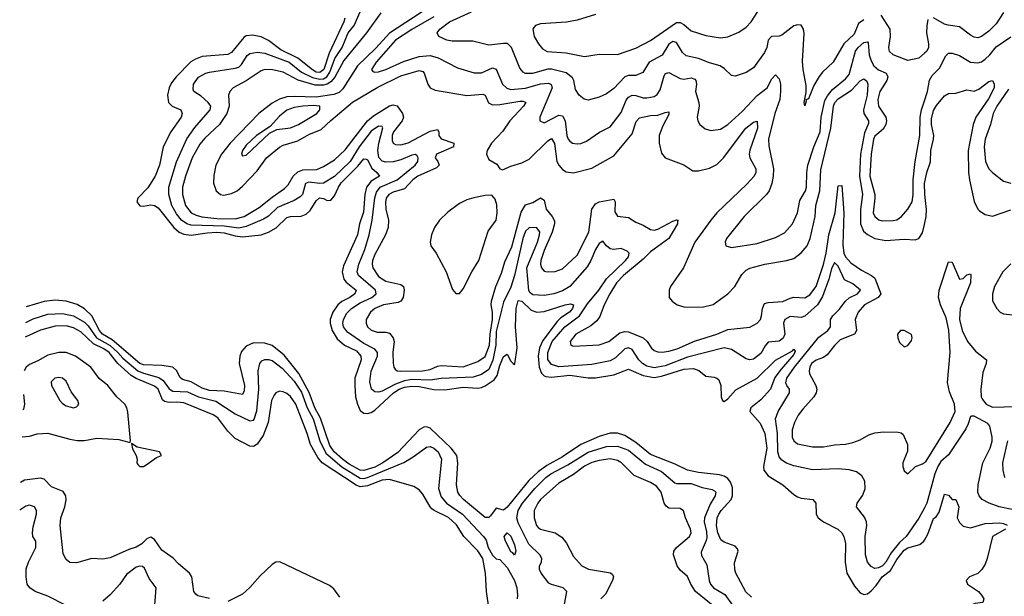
# Model space of a CAD drawing. Header units: inches. Extents: x 1694797 to 1849917, y 907313 to 1017959.
# Tile 5 of 256: x 1695077 to 1700435, y 922384 to 925521. Entities that reach past the tile are written whole.
import ezdxf

# ---------------------------------------------------------------- set-up
doc = ezdxf.new("R2010")
doc.units = ezdxf.units.IN
doc.header["$MEASUREMENT"] = 0
doc.layers.add('B6992', color=7, linetype='Continuous')
doc.layers.add('B7902', color=7, linetype='Continuous')

msp = doc.modelspace()

# ---------------------------------------------------------------- linework, layer by layer
at = {"layer": 'B6992', "color": 5}
for points, elevation in [([(1697308.5, 925590), (1697090, 925447), (1697015, 925365), (1696915.9, 925270), (1696835.3, 925144.7), (1696814.8, 925125.2), (1696786.4, 925113.6), (1696690, 925098.9), (1696570, 925103.5), (1696530, 925100.7), (1696490, 925089.2), (1696450, 925066.9), (1696377.3, 925010), (1696221.7, 924850), (1696174.6, 924790), (1696144.3, 924730), (1696133.8, 924673.8), (1696131.4, 924631.4), (1696146.2, 924590), (1696170, 924570.2), (1696186.6, 924566.6), (1696230, 924574.4), (1696259.4, 924590), (1696290, 924614.8), (1696370, 924699.1), (1696420.7, 924770), (1696490, 924827.2), (1696510, 924837.7), (1696590, 924861.6), (1696650, 924895.5), (1696717.1, 924922.9), (1696770, 924973.1), (1696888.2, 925071.8), (1697025.7, 925154.3), (1697150, 925215.6), (1697250, 925244.6), (1697270, 925238.4), (1697277.8, 925230), (1697297.5, 925170), (1697310, 925150.3), (1697337.2, 925137.2), (1697509.1, 925109.1), (1697596.5, 925116.5), (1697609.6, 925109.6), (1697627.9, 925067.9), (1697650, 925058.4), (1697690, 925060.2), (1697798.3, 925078.3), (1697817.4, 925077.4), (1697830.6, 925070.6), (1697818.8, 925050), (1697744.2, 924970), (1697705.7, 924914.3), (1697644.9, 924850), (1697619.8, 924810), (1697616.3, 924790), (1697630, 924759.6), (1697674, 924734), (1697690.3, 924710.3), (1697704.6, 924704.6), (1697750, 924724.8), (1697810, 924741.8), (1697850, 924762.8), (1697950, 924862.4), (1697970, 924874), (1697987.1, 924847.1), (1698000.5, 924750), (1698010, 924729.3), (1698030, 924705), (1698050, 924693.9), (1698090, 924687.8), (1698190, 924712.5), (1698310, 924780.7), (1698410, 924899.7), (1698432.2, 924967.8), (1698450, 924986.5), (1698510, 924999.6), (1698550, 925001.3), (1698590, 925016.8), (1698610, 925019.1), (1698610, 925004.2), (1698576.1, 924943.9), (1698556.1, 924890), (1698555.7, 924850), (1698570, 924794.4), (1698590, 924769.1), (1698690, 924731.4), (1698739.2, 924699.2), (1698770, 924697.7), (1698830, 924713.6), (1698870, 924733.5), (1698906.2, 924770), (1699028.5, 924930), (1699070, 924964), (1699090, 924968), (1699091.6, 924930), (1699049.2, 924810.8), (1699047, 924790), (1699050, 924769.3), (1699082.4, 924710), (1699082.5, 924690), (1699073.3, 924670), (1699033.9, 924626.1), (1698870.9, 924470), (1698837.4, 924430), (1698751.3, 924310), (1698688.3, 924171.7), (1698618.3, 924070), (1698610.2, 924050), (1698611.4, 924010), (1698626.5, 923990), (1698655.3, 923970), (1698690, 923958.7), (1698790, 923957), (1698850, 923972.2), (1698930, 924028.9), (1698967.4, 924070), (1699006.1, 924133.9), (1699030, 924158.8), (1699050, 924168.9), (1699131, 924191), (1699250, 924211), (1699290, 924222.3), (1699330, 924251.8), (1699361.3, 924290), (1699378.5, 924330), (1699406, 924450), (1699409.9, 924510), (1699430.2, 924590), (1699436.7, 924703.3), (1699491.2, 924930), (1699504.4, 925050), (1699513.1, 925070), (1699529.9, 925090), (1699602.3, 925137.7), (1699650, 925187.9), (1699670, 925198.9), (1699685.8, 925185.8), (1699692.4, 925170), (1699689, 925110), (1699667.8, 925030), (1699670.1, 925010), (1699695.3, 924970), (1699695.5, 924955.5), (1699674.2, 924905.8), (1699651.9, 924790), (1699647.2, 924670), (1699662.1, 924570), (1699652, 924488), (1699651.7, 924410), (1699669.2, 924370), (1699690, 924352.2), (1699730, 924330.1), (1699790, 924319.8), (1699890, 924327.3), (1699950, 924322.8), (1699970, 924330.3), (1699990, 924360.4), (1700000, 924407.4)], 820), ([(1698210.7, 925549.3), (1698110, 925518.7), (1698052, 925508), (1697910, 925498), (1697884, 925490), (1697869, 925471), (1697876.9, 925430), (1697899.7, 925390), (1697921.9, 925361.9), (1697947.6, 925347.6), (1698050, 925339.8), (1698150, 925320.9), (1698230, 925332.9), (1698330, 925331.3), (1698430, 925365.3), (1698510, 925408.1), (1698650, 925506), (1698670, 925505.5), (1698690, 925495.4), (1698730, 925460.6), (1698810, 925434.5), (1698890, 925421.6), (1698930, 925428.2), (1698990, 925453.8), (1699030, 925480.8), (1699057.4, 925510), (1699110, 925590.2)], 880), ([(1700000, 922865.2), (1699970, 922808.7), (1699899.9, 922710), (1699863.8, 922676.2), (1699819.2, 922620.8), (1699790, 922570.2), (1699772.6, 922550), (1699750, 922538.4), (1699730, 922535.3), (1699710, 922545.7), (1699690, 922570.5), (1699679.8, 922610), (1699678.1, 922710), (1699687.4, 922770), (1699685, 922790), (1699674.2, 922814.2), (1699630.3, 922870), (1699633.4, 922890), (1699665.4, 922934.6), (1699676.8, 922970), (1699675.2, 923010), (1699658.7, 923038.7), (1699630, 923060.9), (1699591.2, 923071.2), (1699530, 923076.8), (1699390, 923072.8), (1699290, 923093.9), (1699248.7, 923108.7), (1699223.7, 923123.7), (1699210, 923142.8), (1699203, 923170), (1699200.1, 923270), (1699189.6, 923350), (1699203.5, 923390), (1699266.3, 923490), (1699266.3, 923510), (1699250.6, 923530.6), (1699246, 923546), (1699251.8, 923570), (1699292.9, 923630), (1699425.5, 923794.5), (1699473.6, 923830), (1699489.5, 923850), (1699489.1, 923890), (1699502.4, 923910), (1699536.4, 923943.6), (1699570.1, 923990), (1699590, 924006.8), (1699635.1, 924030), (1699651.5, 924050), (1699610, 924084.5), (1699564.9, 924104.9), (1699530, 924179.4), (1699510, 924199.3), (1699493.8, 924166.2), (1699480.4, 924110), (1699445.1, 924014.9), (1699417.4, 923970), (1699350, 923908), (1699330, 923899.8), (1699270, 923906.2), (1699239.8, 923890), (1699233.7, 923870), (1699239.9, 923810), (1699231.3, 923788.7), (1699210, 923772.1), (1699150, 923765.7), (1699133.2, 923746.8), (1699110, 923704.8), (1699070, 923674.3), (1699050, 923670.2), (1699030, 923676.3), (1698950, 923726.1), (1698910, 923735.4), (1698710, 923685), (1698590, 923638.1), (1698530, 923627.6), (1698490, 923636.7), (1698466.6, 923650), (1698445.8, 923670), (1698410, 923727.3), (1698390, 923735.2), (1698370, 923730.5), (1698319, 923681), (1698290, 923665.5), (1698190, 923645.3), (1698010, 923632.6), (1697970, 923644.2), (1697951.5, 923671.5), (1697950.1, 923710), (1697974.7, 923770), (1698042.5, 923850), (1698123.5, 923910), (1698165.7, 923974.3), (1698228.3, 924050), (1698269.8, 924110.2), (1698373.2, 924210), (1698389.3, 924230), (1698394, 924250), (1698382.4, 924262.4), (1698350, 924275.6), (1698310, 924270.2), (1698290, 924273.6), (1698270.3, 924290), (1698250, 924316.4), (1698230, 924303.1), (1698210, 924271.4), (1698184.3, 924210), (1698163.9, 924176.1), (1698070, 924069.2), (1698030, 924045), (1697984.2, 924030), (1697930, 924019.9), (1697870, 924024), (1697855.3, 924035.3), (1697848, 924048), (1697836.5, 924170), (1697893.7, 924310), (1697905.9, 924350), (1697906.3, 924366.3), (1697889.5, 924389.5), (1697850, 924387.9), (1697830, 924369.5), (1697814.9, 924330), (1697770, 924129.3), (1697750, 924066.4), (1697710, 923983.7), (1697670, 923824), (1697667.1, 923750), (1697651.3, 923668.7), (1697630, 923617.5), (1697590, 923590.8), (1697543.6, 923576.4), (1697370, 923568.4), (1697310, 923559.3), (1697210, 923562.6), (1697170, 923557), (1697121.1, 923538.8), (1697050, 923499.1), (1697030, 923494.8), (1697010, 923496.8), (1696992, 923510), (1696981.7, 923550), (1696989.5, 923609.5), (1697024.1, 923690), (1697024.2, 923710), (1697009, 923729), (1696950, 923758.4), (1696860.9, 923820.9), (1696839.7, 923850), (1696835.3, 923870), (1696838.5, 923890), (1696856.5, 923923.5), (1696882.5, 923950), (1696930, 923980.3), (1696992.8, 924010), (1697015.8, 924030), (1697013.4, 924050), (1696921, 924130), (1696912.8, 924150), (1696921.7, 924190), (1696954.3, 924270), (1696978.7, 924350), (1696995.4, 924430), (1697009.1, 924550.9), (1697017.6, 924582.4), (1697037.8, 924610), (1697130, 924650.5), (1697228, 924730), (1697242.8, 924750), (1697244.4, 924770), (1697239.5, 924779.5), (1697230, 924787.4), (1697210, 924783), (1697150, 924758.4), (1697110, 924747.5), (1697070, 924746.2), (1697050, 924751.2), (1697030.4, 924770.4), (1697025, 924810), (1697030.3, 924850), (1697052.9, 924932.9), (1697050, 924939.5), (1697030, 924941.9), (1696990, 924914.3), (1696924.6, 924830), (1696874.9, 924750), (1696790, 924667.8), (1696730, 924631.9), (1696710, 924629.7), (1696650, 924637.8), (1696632.9, 924630), (1696616.5, 924570), (1696603.4, 924556.6), (1696570, 924536.6), (1696480.6, 924499.4), (1696430, 924451.5), (1696404.1, 924435.9), (1696310, 924396.1), (1696270, 924386), (1696190, 924397.1), (1696010, 924403.4), (1695986.4, 924410), (1695957.1, 924430), (1695930, 924464.2), (1695904.4, 924510), (1695888.8, 924570), (1695888.8, 924610), (1695930, 924747.6), (1695986.8, 924873.3), (1696030, 924935.2), (1696114.1, 925030), (1696116.4, 925050), (1696102, 925070), (1696064.3, 925104.3), (1696025.3, 925130), (1696020.8, 925140.8), (1696023, 925170), (1696050, 925207.6), (1696089.2, 925230), (1696110, 925236.1), (1696250, 925256.3), (1696270, 925263.4), (1696283.3, 925276.7), (1696314, 925326), (1696330, 925336.1), (1696370, 925344.1), (1696410, 925338.9), (1696542.5, 925290), (1696610, 925235.9), (1696670, 925206), (1696710, 925196.7), (1696730, 925199.8), (1696748.4, 925210), (1696764.8, 925235.2), (1696791, 925309), (1696831, 925370), (1696865.1, 925450), (1696897.8, 925490), (1696930, 925562.8)], 760), ([(1697041.3, 925558.7), (1696963.2, 925450), (1696840.8, 925299.2), (1696791.4, 925208.6), (1696770, 925181.9), (1696750, 925170.2), (1696730, 925165.4), (1696685.4, 925165.4), (1696592.2, 925192.2), (1696510, 925234.6), (1696452.8, 925247.2), (1696410.7, 925249.3), (1696390, 925243.2), (1696310, 925187.5), (1696239, 925150), (1696220.7, 925130), (1696213.7, 925110), (1696216, 925050), (1696204.9, 925010), (1696164, 924950), (1696083.7, 924876.3), (1696056.7, 924843.3), (1696016.3, 924770), (1695978.8, 924670), (1695963.5, 924610), (1695962.7, 924570), (1695979.9, 924510), (1696010.6, 924470.6), (1696036.8, 924456.8), (1696067.7, 924447.7), (1696150, 924438.4), (1696250, 924437), (1696298, 924450), (1696380.4, 924499.6), (1696450, 924556), (1696517.6, 924602.4), (1696537.1, 924622.9), (1696565.4, 924670), (1696590, 924693.1), (1696616.8, 924703.2), (1696694, 924706), (1696730, 924721.9), (1696790, 924758.2), (1696847.4, 924812.6), (1696969, 924971), (1697002.7, 924997.3), (1697090, 925051.4), (1697110, 925056.9), (1697130, 925051.9), (1697159.6, 925010), (1697164.7, 924990), (1697157.6, 924970), (1697111.5, 924910), (1697103.8, 924890), (1697103, 924863), (1697108.8, 924848.8), (1697121.7, 924841.7), (1697150, 924840.1), (1697190, 924850.6), (1697310, 924914.7), (1697350, 924922.8), (1697357, 924910), (1697356.8, 924890), (1697370, 924872.6), (1697438.5, 924850), (1697437.4, 924830), (1697345.1, 924790), (1697337, 924770), (1697352.2, 924750), (1697359.3, 924730), (1697344.4, 924715.6), (1697242.7, 924670), (1697216.8, 924650), (1697170, 924600.7), (1697110, 924583.3), (1697084.7, 924570), (1697070.6, 924550), (1697066.9, 924526.9), (1697069.7, 924489.7), (1697084.3, 924430), (1697081.5, 924390), (1697068.1, 924350), (1697010, 924244.3), (1696996.1, 924210), (1696994, 924190), (1696998.2, 924170), (1697030, 924123.1), (1697070, 924097.8), (1697150, 924080.1), (1697164.6, 924070), (1697169, 924050), (1697163.8, 924010), (1697150.8, 923990), (1697137.1, 923982.9), (1697057.4, 923970), (1697010.2, 923950), (1696985, 923930), (1696962, 923890), (1696961.7, 923870), (1696970, 923850.4), (1696990, 923831), (1697021.6, 923821.6), (1697070, 923821.5), (1697090, 923815.5), (1697109.1, 923790), (1697114.6, 923770), (1697107.8, 923710), (1697110, 923652), (1697112.8, 923630), (1697119.4, 923619.4), (1697130.1, 923610.1), (1697148.4, 923608.4), (1697269, 923611), (1697310, 923618.4), (1697350, 923636.7), (1697370, 923640.1), (1697490, 923631.9), (1697570, 923661.1), (1697610, 923688.6), (1697633.4, 923750), (1697636.4, 923810), (1697650.1, 923890.1), (1697649.7, 923929.7), (1697641.8, 923970), (1697643.9, 923990), (1697667.9, 924070), (1697697.9, 924142.1), (1697716.7, 924203.3), (1697754, 924286), (1697805.6, 924474.4), (1697830, 924513.8), (1697870, 924527), (1697910, 924551.9), (1697930, 924539.5), (1697940.9, 924490), (1697973.6, 924450), (1697986.6, 924426.6), (1697987.6, 924410), (1697974.5, 924365.5), (1697930, 924264.5), (1697912.5, 924210), (1697911, 924190), (1697916.5, 924170), (1697930, 924152.9), (1697948.6, 924148.6), (1697990, 924150.9), (1698030, 924165.4), (1698110, 924238.9), (1698174.4, 924365.6), (1698190.3, 924490), (1698210, 924519.3), (1698230, 924530.5), (1698310, 924544.2), (1698318, 924530), (1698314.7, 924474.7), (1698330, 924451.7), (1698390, 924443.9), (1698430, 924419), (1698470, 924403.1), (1698510, 924379.4), (1698530, 924376.1), (1698550, 924380.4), (1698630, 924425.3), (1698650, 924432.9), (1698660.5, 924430), (1698655.8, 924424.2), (1698656.2, 924410), (1698608.5, 924330), (1698510, 924257.6), (1698470, 924218.1), (1698362.5, 924130), (1698324.5, 924090), (1698287.7, 924030), (1698258, 923970), (1698233.6, 923906.4), (1698217.9, 923882.1), (1698184.7, 923855.3), (1698102.9, 923810), (1698072.6, 923770), (1698075.5, 923750), (1698090, 923744.2), (1698230, 923752.5), (1698283.5, 923770), (1698342, 923818), (1698370, 923824.6), (1698390, 923822.6), (1698470, 923790.1), (1698490.4, 923770.4), (1698514.3, 923734.3), (1698530, 923720.9), (1698550, 923713.3), (1698572.3, 923712.3), (1698610, 923717.2), (1698654, 923730), (1698748.7, 923771.3), (1698870, 923810.1), (1698930, 923835.6), (1699050, 923847.7), (1699089.9, 923870.1), (1699107.5, 923890), (1699114.2, 923910), (1699118.3, 923950), (1699130, 923976.3), (1699150, 923982.7), (1699230, 923988.1), (1699270, 924006.7), (1699290, 924011), (1699350, 924007.3), (1699376.6, 924023.4), (1699411.2, 924070), (1699450.3, 924189.7), (1699464.6, 924250), (1699479.5, 924350), (1699513.8, 924470), (1699530, 924616.4), (1699550, 924619.5), (1699562.2, 924470), (1699555.9, 924295.9), (1699561.6, 924250), (1699570.6, 924230), (1699598.6, 924198.6), (1699657.3, 924157.3), (1699711.2, 924130), (1699730, 924114.3), (1699763.5, 924030), (1699748.6, 924010), (1699673.7, 923970), (1699639, 923930), (1699623.9, 923890), (1699631, 923830), (1699620.2, 923810), (1699541.7, 923778.3), (1699510.9, 923749.2), (1699470, 923698), (1699450, 923683.8), (1699410, 923668), (1699386.2, 923650), (1699376.4, 923630), (1699372.5, 923610), (1699375.1, 923595), (1699408.6, 923530), (1699414, 923510), (1699410.1, 923490), (1699397.6, 923470), (1699337.5, 923402.5), (1699313.5, 923370), (1699293, 923330), (1699280.7, 923290), (1699280.5, 923250), (1699289.7, 923229.6), (1699310, 923214.2), (1699390, 923197.7), (1699450, 923196.3), (1699510, 923208.6), (1699570, 923211.7), (1699610, 923220.2), (1699650, 923236), (1699697.4, 923262.6), (1699730, 923273.1), (1699778.1, 923278.1), (1699857.7, 923277.7), (1699873.5, 923273.5), (1699884, 923264), (1699908.1, 923210), (1699907, 923173), (1699882.6, 923110), (1699882.6, 923090), (1699890, 923066.8), (1699910, 923050.8), (1699950.7, 923089.3), (1699990, 923104.2), (1700000, 923111.4)], 780), ([(1697330, 925536.4), (1697210, 925467.3), (1697121.5, 925410), (1697017.2, 925290), (1696991.6, 925250), (1696998.7, 925238.7), (1697010, 925234.7), (1697030, 925237.7), (1697070, 925250.7), (1697165.8, 925294.2), (1697250, 925319.7), (1697310, 925326.4), (1697354, 925314), (1697458.6, 925258.6), (1697550, 925232.4), (1697590, 925232.3), (1697650, 925258.4), (1697670, 925252.3), (1697704.3, 925170), (1697727.9, 925147.9), (1697750, 925140.8), (1697830, 925147.9), (1697911.5, 925171.5), (1697955, 925175), (1697968.3, 925168.3), (1697974.8, 925150), (1697907.8, 924990), (1697906.4, 924970), (1697930, 924959.6), (1698010, 925000.6), (1698030, 924997.7), (1698044.3, 924970), (1698054.4, 924890), (1698062.2, 924870), (1698070, 924859.1), (1698084.9, 924850), (1698110, 924844.7), (1698130, 924846.5), (1698160.6, 924859.4), (1698231, 924909), (1698290, 924938.7), (1698350, 925015.8), (1698377.5, 925082.5), (1698390, 925100.1), (1698410, 925109.4), (1698430, 925108.7), (1698470, 925096.3), (1698490, 925095.3), (1698530, 925102.6), (1698546.5, 925113.5), (1698561.6, 925138.4), (1698584.3, 925215.7), (1698591.8, 925228.2), (1698610, 925233.8), (1698670, 925200.4), (1698690, 925197.3), (1698730, 925204.1), (1698750, 925197.8), (1698756.5, 925190), (1698759.7, 925170), (1698754.3, 925130), (1698772.9, 925070), (1698774, 925050), (1698763.1, 924990), (1698766.7, 924970), (1698778.4, 924950), (1698806.4, 924926.4), (1698837.2, 924917.2), (1698890, 924926), (1698930, 924950.2), (1699010, 925022.9), (1699090, 925108.8), (1699144.7, 925150), (1699170, 925199.6), (1699190, 925220.3), (1699210, 925199.3), (1699215.9, 925170), (1699216.6, 925130), (1699213.1, 925086.9), (1699186.2, 925010), (1699152.1, 924870), (1699153.7, 924833.7), (1699178.6, 924710), (1699177.5, 924670), (1699170.2, 924630), (1699154.4, 924590), (1699140.2, 924570), (1699018.4, 924450), (1698923.2, 924330), (1698915.3, 924310), (1698919.1, 924290), (1698950, 924280.8), (1699090, 924302.5), (1699190, 924335.9), (1699238.5, 924361.5), (1699281.4, 924410), (1699309.9, 924470), (1699321.9, 924538.1), (1699352.5, 924590), (1699358.9, 924610), (1699359.7, 924690), (1699365.6, 924730), (1699397.3, 924830), (1699431.8, 924910), (1699438.4, 924990), (1699458.7, 925081.3), (1699472.5, 925107.5), (1699499.5, 925140.5), (1699570, 925199.3), (1699590, 925222.7), (1699624.5, 925350), (1699638.8, 925370), (1699670, 925395.9), (1699690, 925400.3), (1699694.4, 925394.4), (1699700.1, 925330), (1699710, 925297.6), (1699725.5, 925270), (1699750, 925248.7), (1699792.6, 925230), (1699801.6, 925210), (1699794.6, 925190), (1699757.6, 925130), (1699746.8, 925086.8), (1699750.1, 925050), (1699790.1, 924990), (1699793.1, 924970), (1699790.1, 924950), (1699774.5, 924925.5), (1699730, 924887.1), (1699722.6, 924870), (1699709.5, 924790), (1699702.9, 924670), (1699729.4, 924570), (1699730.4, 924550), (1699721.8, 924470), (1699730.1, 924450.1), (1699752.5, 924432.5), (1699770, 924426.9), (1699830, 924428.2), (1699850, 924432.9), (1699875, 924450), (1699910.3, 924489.7), (1699933.3, 924530), (1699939.5, 924570), (1699938.9, 924650), (1699949.5, 924750), (1699974.7, 924890), (1699975.9, 924990), (1699983.3, 925030), (1700000, 925080.2)], 840), ([(1699670, 925520.9), (1699640.8, 925499.2), (1699617.4, 925442.6), (1699562.2, 925390), (1699503.1, 925290), (1699445.2, 925234.8), (1699427.7, 925212.3), (1699398, 925162), (1699370, 925091), (1699355.3, 925084.7), (1699357.2, 925077.2), (1699350, 925052), (1699345.5, 925070), (1699355.5, 925124.5), (1699357, 925163), (1699339.7, 925250), (1699335.9, 925295.9), (1699345.6, 925445.6), (1699342, 925470), (1699330, 925490.3), (1699310, 925492.6), (1699290, 925488), (1699224.2, 925435.8), (1699210, 925430.9), (1699166.9, 925430), (1699150.5, 925409.5), (1699141.9, 925370), (1699130, 925341.7), (1699070, 925258.3), (1699030, 925233.2), (1698970, 925213.8), (1698950, 925216.9), (1698912.9, 925252.9), (1698888.5, 925270), (1698830, 925285.9), (1698770, 925309.6), (1698703.5, 925323.5), (1698682.7, 925342.7), (1698650, 925397.4), (1698630, 925401.7), (1698610, 925387.1), (1698572.2, 925327.8), (1698501.6, 925290), (1698467, 925233), (1698430, 925218), (1698390, 925216.4), (1698370, 925210.7), (1698310, 925146.5), (1698270, 925117.7), (1698230, 925098.9), (1698170, 925082.3), (1698147.9, 925087.9), (1698122, 925110), (1698101.4, 925141.4), (1698092.5, 925190), (1698084.5, 925204.5), (1698051.2, 925231.2), (1697970, 925252.4), (1697950, 925251.2), (1697867.4, 925227.4), (1697830, 925228.5), (1697815.7, 925235.7), (1697798, 925258), (1697752.9, 925370), (1697730.5, 925390.5), (1697710, 925391.9), (1697630, 925381.4), (1697543.1, 925403.1), (1697430, 925403.4), (1697401.7, 925410), (1697358.4, 925430), (1697348.9, 925450), (1697362.8, 925470), (1697415.8, 925510), (1697535.9, 925564.1)], 860), ([(1700000, 925338.5), (1699970, 925312.3), (1699910, 925298.7), (1699829.6, 925329.6), (1699810, 925347.4), (1699805.4, 925370), (1699815.2, 925430), (1699812.9, 925470), (1699765.4, 925545.4)], 860), ([(1696846.7, 925530), (1696840, 925510), (1696760.4, 925339.6), (1696731.6, 925250), (1696710, 925233.1), (1696690, 925236.2), (1696670, 925247.3), (1696591.2, 925311.2), (1696497.3, 925357.3), (1696430, 925408.3), (1696390, 925426.8), (1696343.5, 925436.5), (1696310, 925433), (1696296.3, 925423.7), (1696230, 925343.2), (1696210, 925332.3), (1696070, 925320.2), (1696033.4, 925306.6), (1696008.9, 925291.1), (1695927.7, 925210), (1695903.1, 925176.9), (1695890.1, 925150), (1695880.4, 925110), (1695886.1, 925070), (1695906.3, 925050), (1695954.5, 925030), (1695961.6, 925010), (1695954.8, 924990), (1695898.5, 924910), (1695857.4, 924830), (1695836.8, 924730), (1695813.4, 924670), (1695773.6, 924606.4), (1695718.9, 924550), (1695713.6, 924530), (1695730, 924507.9), (1695750, 924507), (1695790, 924514.4), (1695810, 924510.1), (1695830, 924498.1), (1695914.9, 924390), (1695945.4, 924365.4), (1695970, 924354), (1696010, 924349.1), (1696097.9, 924362.1), (1696150, 924364.7), (1696190, 924360.8), (1696250, 924344.6), (1696290, 924339.5), (1696390, 924351.2), (1696430, 924364.3), (1696472.4, 924387.6), (1696530, 924445.6), (1696550, 924450.4), (1696607.9, 924452.1), (1696636.3, 924463.7), (1696657.7, 924482.3), (1696690, 924535.9), (1696707.9, 924552.1), (1696730, 924548.2), (1696750, 924536.9), (1696770, 924538.6), (1696790, 924563.3), (1696811.3, 924610), (1696826.9, 924633.1), (1696916.4, 924723.6), (1696950, 924763.9), (1696961.3, 924761.3), (1696970, 924757.8), (1696992.2, 924712.2), (1697019.7, 924690), (1697035.3, 924670), (1696990, 924641.6), (1696964.7, 924610), (1696955.7, 924570), (1696946.8, 924473.2), (1696926.6, 924410), (1696914.3, 924350), (1696839, 924181), (1696832.2, 924150), (1696840.3, 924110), (1696852.5, 924092.5), (1696908.1, 924050), (1696900.4, 924030), (1696873.4, 924010), (1696830, 923988.6), (1696808.4, 923970), (1696780.1, 923930), (1696766.1, 923890), (1696766.7, 923870), (1696777.8, 923830), (1696804.2, 923784.2), (1696844, 923750), (1696910, 923718.6), (1696933.3, 923690), (1696934.7, 923670), (1696901.4, 923570), (1696899.9, 923530), (1696904.9, 923470), (1696914.2, 923430), (1696930, 923394.7), (1696950, 923379.8), (1696970, 923377.9), (1696990, 923383.4), (1697010, 923395.7), (1697111.6, 923490), (1697141.5, 923510), (1697170, 923521.1), (1697210, 923526.6), (1697250, 923525.1), (1697330, 923509.8), (1697390, 923506.5), (1697490, 923521.1), (1697570, 923516.8), (1697590, 923519.9), (1697610, 923529.3), (1697658, 923562), (1697675.1, 923584.9), (1697690, 923638.7), (1697710, 923688.8), (1697730, 923701.6), (1697750, 923664), (1697762, 923650), (1697770, 923645.3), (1697771.4, 923648.6), (1697783.6, 923736.4), (1697775, 923850), (1697779, 923950), (1697790, 923993.4), (1697810, 923988.9), (1697859.8, 923939.8), (1697890, 923930.6), (1697930, 923934.1), (1698045.1, 923970), (1698074.6, 923974.6), (1698090.1, 923970.1), (1698085.5, 923950), (1698068.1, 923930), (1698020.9, 923899.1), (1698001.3, 923878.7), (1697923.7, 923776.3), (1697905.2, 923734.8), (1697897.3, 923690), (1697902.7, 923630), (1697917.1, 923597.1), (1697930, 923582.8), (1697939.4, 923579.4), (1697970, 923576.1), (1698070, 923587.5), (1698170, 923572.7), (1698210, 923572.7), (1698310, 923589.7), (1698390, 923619.3), (1698470, 923584.3), (1698530, 923573.9), (1698570, 923581.7), (1698690, 923619.8), (1698743.4, 923623.4), (1698772.1, 923612.1), (1698810, 923581.4), (1698855.6, 923575.6), (1698870.7, 923570.8), (1698881.4, 923561.4), (1698891.5, 923531.5), (1698894.5, 923470), (1698901.7, 923450), (1698910, 923443.9), (1698930, 923457.8), (1698973.2, 923506.8), (1699089.9, 923570), (1699190, 923668.2), (1699281.5, 923718.5), (1699290, 923728.5), (1699296.7, 923716.7), (1699290, 923699.8), (1699220.2, 923619.8), (1699186.2, 923573.8), (1699162.6, 923510), (1699110, 923452.1), (1699055.5, 923410), (1699050.1, 923390), (1699105.7, 923325.7), (1699131.8, 923270), (1699141.9, 923190), (1699124.3, 923090), (1699126, 923070), (1699150, 923039.2), (1699230.2, 922990), (1699290, 922937.7), (1699310, 922925.6), (1699330, 922917.2), (1699393.4, 922910), (1699408.5, 922890), (1699410.2, 922830), (1699421.8, 922810), (1699450.3, 922790), (1699529.1, 922750), (1699550.1, 922730.1), (1699561.2, 922710), (1699570.6, 922670.6), (1699569.1, 922569.1), (1699578.4, 922510), (1699618.5, 922438.5), (1699650, 922403.7), (1699670, 922394.1), (1699690, 922398), (1699710, 922413.3), (1699737.7, 922442.3), (1699770, 922489.3), (1699815, 922525), (1699850, 922584.6), (1699890, 922634.4), (1699910, 922648.3), (1699974.1, 922665.9), (1699996.3, 922683.7), (1700000, 922690.2)], 740), ([(1699058.4, 922378.4), (1699028.9, 922408.9), (1698973.7, 922510), (1698967.5, 922530), (1698965.8, 922565.8), (1698986.2, 922630), (1698982.4, 922642.4), (1698970, 922657.1), (1698910, 922678.7), (1698891.7, 922691.7), (1698875.2, 922730), (1698867.7, 922770), (1698872.2, 922810), (1698881.4, 922830), (1698893.5, 922850), (1698948.4, 922910), (1698956.3, 922930), (1698955.6, 922975.6), (1698944.6, 923004.6), (1698930, 923024.6), (1698910, 923036.9), (1698884.5, 923044.5), (1698770, 923056.9), (1698710.2, 923070.2), (1698642.7, 923102.7), (1698510, 923154.9), (1698430, 923220.9), (1698370, 923258), (1698330, 923271.7), (1698290, 923271.5), (1698230, 923254.1), (1698129.8, 923210.2), (1698030, 923143.5), (1697945, 923095), (1697898.7, 923061.3), (1697846.7, 923013.3), (1697730, 922869.1), (1697710, 922852.8), (1697670, 922863), (1697639.1, 922820.9), (1697630, 922813.5), (1697610, 922813.3), (1697492.6, 922910), (1697472.5, 922932.5), (1697461.8, 922950), (1697453.1, 922990), (1697461.3, 923110), (1697454.8, 923150), (1697425, 923190), (1697310, 923297.8), (1697290, 923305.3), (1697276.1, 923303.9), (1697250.2, 923290), (1697134.1, 923165.9), (1697052.9, 923110), (1697010, 923086.4), (1696950, 923068.4), (1696930, 923070.7), (1696870, 923102.6), (1696832.8, 923130), (1696788.5, 923170), (1696765.1, 923205.1), (1696713.8, 923353.8), (1696683.3, 923410), (1696652, 923492), (1696596.7, 923596.7), (1696516, 923696), (1696450, 923748.6), (1696410, 923761.5), (1696350, 923762.7), (1696310, 923744.7), (1696283.7, 923716.3), (1696275.5, 923690), (1696270.9, 923650), (1696300.1, 923530), (1696299.1, 923500.9), (1696290, 923481.2), (1696190, 923500.3), (1696110, 923504.3), (1696070, 923516.3), (1696010, 923550.2), (1695963.5, 923563.5), (1695950, 923574.5), (1695930, 923613.2), (1695909.7, 923629.7), (1695850, 923639), (1695750, 923643.4), (1695730, 923651.1), (1695579.9, 923779.9), (1695528, 923810), (1695511.5, 923830), (1695470, 923910.3), (1695430, 923948), (1695390, 923971.8), (1695330.2, 923990.2), (1695270, 923994.5), (1695210, 923988.4), (1695112.8, 923959.2)], 740), ([(1695110, 923872.9), (1695150, 923893.7), (1695230, 923919.4), (1695310, 923923.3), (1695370, 923910.6), (1695430, 923875.9), (1695450, 923856.2), (1695495.1, 923790), (1695570, 923748.3), (1695611.1, 923711.1), (1695638.7, 923678.7), (1695719.1, 923610), (1695750, 923597.3), (1695834.5, 923574.5), (1695857.7, 923557.8), (1695890, 923511.9), (1695910, 923500.5), (1695990, 923495.6), (1696050, 923469.7), (1696144.9, 923444.9), (1696250, 923376.9), (1696330, 923339.1), (1696350, 923342.8), (1696353, 923347), (1696367.8, 923392.2), (1696377.3, 923510), (1696374.6, 923610), (1696383.8, 923650), (1696395.1, 923664.9), (1696410, 923672.8), (1696430, 923672.8), (1696450, 923666.4), (1696505.7, 923625.7), (1696570, 923554.8), (1696610, 923494.2), (1696642, 923410), (1696674.5, 923350), (1696710.9, 923230), (1696743.4, 923163.4), (1696829.1, 923089.1), (1696930, 923027.5), (1696950, 923025.5), (1696970, 923030.4), (1697167.5, 923112.5), (1697217.9, 923142.1), (1697290, 923195), (1697310, 923198.2), (1697330, 923190.4), (1697354.1, 923170), (1697372.2, 923130), (1697356.7, 922970), (1697370, 922924.2), (1697400.2, 922890), (1697486.2, 922830), (1697600.9, 922710), (1697614.8, 922690), (1697626.2, 922650), (1697650, 922607.4), (1697670, 922588.5), (1697690, 922583.7), (1697730, 922541.2), (1697768.8, 922470), (1697782.1, 922430), (1697786.3, 922390), (1697784.1, 922370)], 760), ([(1697631.2, 922311.2), (1697616.8, 922410), (1697611.2, 922510), (1697596.7, 922590), (1697570, 922632), (1697494, 922710), (1697453.2, 922773.2), (1697410, 922812), (1697331.9, 922850), (1697319.9, 922859.9), (1697309.9, 922870), (1697270, 922940.3), (1697250, 922963.1), (1697222.1, 922982.1), (1697090, 923019.1), (1697050, 923014.9), (1696970, 922985.5), (1696930, 922980.2), (1696907.8, 922987.8), (1696723.6, 923110), (1696698.6, 923138.6), (1696659.2, 923210), (1696641, 923270), (1696579.8, 923430), (1696550.7, 923470.7), (1696530, 923487), (1696510, 923497), (1696490, 923499.4), (1696470, 923490.7), (1696461.2, 923478.8), (1696447.2, 923450), (1696428.3, 923330), (1696402.1, 923257.9), (1696370, 923211.8), (1696350, 923198.4), (1696330, 923200.2), (1696250, 923242.2), (1696210, 923282.3), (1696154.2, 923354.2), (1696130, 923371.5), (1695970, 923436.7), (1695930, 923440.9), (1695890, 923438.3), (1695864.1, 923444.1), (1695853.5, 923453.5), (1695830.2, 923510), (1695810, 923527.3), (1695710, 923569.3), (1695684.3, 923584.3), (1695610.3, 923650.3), (1695562.9, 923710), (1695534.3, 923730), (1695478, 923758), (1695410, 923823.5), (1695370, 923845.3), (1695330, 923854.5), (1695270, 923854), (1695190, 923832), (1695110, 923795.2), (1695107.5, 923794.4)], 780), ([(1695090, 923251.5), (1695130, 923255.6), (1695172.3, 923267.7), (1695230, 923271.8), (1695350, 923238), (1695390, 923231), (1695430, 923231), (1695495.9, 923244.1), (1695616.8, 923236.8), (1695670, 923222.8), (1695677.2, 923222.8), (1695679, 923230), (1695664.9, 923384.9), (1695660.3, 923410), (1695649.9, 923429.9), (1695606, 923470), (1695555.7, 923530), (1695509.4, 923569.4), (1695464.5, 923630), (1695380.7, 923690), (1695330, 923710.9)], 820), ([(1695330, 923710.9), (1695290, 923709.4), (1695230, 923695.5), (1695175.6, 923664.4), (1695130, 923645), (1695111.8, 923630), (1695101.4, 923610)], 820), ([(1695097.3, 923481), (1695103.5, 923430), (1695097.7, 923402.3), (1695094.7, 923399.2)], 820), ([(1698040.4, 922330), (1698054, 922410), (1698034.4, 922430), (1697970, 922447.5), (1697955.5, 922455.5), (1697913.6, 922510), (1697905, 922530), (1697905.4, 922550), (1697915.6, 922570), (1697918.3, 922590), (1697907.6, 922610), (1697848.2, 922668.2), (1697790, 922782.9), (1697781.6, 922810), (1697789.1, 922850), (1697813, 922890), (1697879.3, 922970), (1697940.7, 923030), (1697966.9, 923050), (1698060.2, 923099.8), (1698170, 923168.7), (1698270, 923198.2), (1698330, 923200.6), (1698390, 923179.4), (1698482.3, 923102.3), (1698570, 923063.8), (1698641.8, 923001.8), (1698650, 922998.1), (1698730, 922996.9), (1698790, 922976.4), (1698845.8, 922965.8), (1698857.7, 922957.7), (1698864.7, 922950), (1698861.6, 922930), (1698834.4, 922885.6), (1698803, 922810), (1698801.8, 922790), (1698813.9, 922733.9), (1698815.3, 922704.7), (1698812.5, 922687.5), (1698784.9, 922624.9), (1698786.4, 922606.3), (1698815.1, 922555.1), (1698827.9, 922470), (1698835.7, 922450), (1698852.1, 922430), (1698914.3, 922394.3), (1698955.5, 922335.5)], 760), ([(1698850, 922331.6), (1698754, 922410), (1698729.4, 922450), (1698711.3, 922491.3), (1698670, 922525.6), (1698654.2, 922550), (1698633.7, 922610), (1698636.1, 922630), (1698650, 922650.1), (1698722.4, 922710), (1698730.4, 922730), (1698726.9, 922750), (1698699.4, 922810), (1698689.8, 922849.8), (1698670, 922861), (1698610, 922864.2), (1698594.5, 922874.5), (1698583.5, 922890), (1698567.5, 922950), (1698542.3, 922982.3), (1698510, 923002.8), (1698421.3, 923041.3), (1698352.2, 923110), (1698330, 923122.9), (1698290, 923131.1), (1698230, 923123.3), (1698190, 923111.4), (1698150, 923091.7), (1698090, 923046.7), (1698010, 922999.2), (1697910.7, 922910), (1697895.7, 922890), (1697876.6, 922850), (1697876.4, 922810), (1697889.5, 922770), (1697898.6, 922758.6), (1697910, 922749.1), (1697990, 922729.7), (1698026.2, 922706.2), (1698052.2, 922672.2), (1698090, 922600.2), (1698135.3, 922550), (1698172.4, 922532.4), (1698292.5, 922512.5), (1698302.8, 922502.8), (1698307.6, 922490), (1698303.2, 922470), (1698264.3, 922395.7), (1698239.2, 922370)], 780), ([(1696110, 922371.4), (1696046.9, 922386.9), (1696034.7, 922394.7), (1696024.4, 922410), (1696013.4, 922490), (1696000.3, 922510), (1695940.3, 922560.3), (1695912.3, 922592.3), (1695850, 922634.5), (1695810, 922692.3), (1695790, 922705.6), (1695770, 922698.4), (1695741.1, 922670), (1695710, 922651.5), (1695670, 922638.4), (1695570, 922592.8), (1695530, 922586), (1695470, 922590.2), (1695386.6, 922566.6), (1695350, 922568.2), (1695330, 922584.9), (1695314.3, 922614.3), (1695297.1, 922770), (1695300.2, 922810), (1695322.3, 922870), (1695329.3, 922909.3), (1695328, 922930), (1695313.9, 922953.9), (1695250, 922980.1), (1695210, 923020.5), (1695190, 923027.2), (1695103.9, 923016.1), (1695081.8, 923002.6)], 780), ([(1695330, 922333.8), (1695230, 922384), (1695162, 922410), (1695131.8, 922430), (1695118.3, 922450), (1695111.3, 922490), (1695112.8, 922532.8), (1695124.1, 922570), (1695164.1, 922650), (1695164.3, 922684.3), (1695149.3, 922710), (1695147.2, 922730), (1695150, 922762), (1695168.1, 922830), (1695169.1, 922850), (1695158, 922870), (1695130, 922880.1), (1695110, 922873.9), (1695076.9, 922852.3)], 760), ([(1695807.8, 922290), (1695820.2, 922430), (1695781, 922481), (1695756.4, 922536.4), (1695745.9, 922545.9), (1695730, 922548.8), (1695710, 922542.1), (1695658.3, 922501.7), (1695621.5, 922450), (1695570, 922391.1), (1695530, 922358.2)], 760), ([(1696819, 922379), (1696785.5, 922425.4), (1696763.2, 922443.2), (1696491.8, 922571.8), (1696470, 922569.1), (1696450, 922556.5), (1696384.6, 922495.4), (1696330, 922432.6), (1696290, 922396), (1696210, 922356.4)], 780)]:
    msp.add_lwpolyline(points, dxfattribs=dict(at, elevation=elevation))
for points, elevation in [([(1696673.1, 925053.1), (1696617.3, 925050), (1696570, 925043), (1696530, 925029.2), (1696490, 924996.8), (1696439.8, 924940.2), (1696366, 924890), (1696310, 924838.7), (1696288.5, 924810), (1696284.4, 924790), (1696290, 924780.4), (1696310, 924783.2), (1696436.5, 924903.5), (1696476.9, 924923.1), (1696550, 924932.8), (1696593.2, 924950), (1696693, 925010), (1696710.6, 925030), (1696709.7, 925049.7)], 840), ([(1697646.3, 924566.3), (1697610, 924565), (1697548.3, 924551.7), (1697510, 924541.3), (1697470, 924521.6), (1697406.5, 924473.5), (1697362.1, 924430), (1697333.3, 924390), (1697316.8, 924350), (1697310.2, 924310.2), (1697314.7, 924290), (1697342.2, 924250), (1697396.8, 924150), (1697432.2, 924052.2), (1697450, 924030.8), (1697470, 924030.7), (1697490, 924056.3), (1697536.3, 924150), (1697575.7, 924210), (1697626.5, 924370), (1697669.4, 924430), (1697675, 924470), (1697673.3, 924513.3), (1697663.7, 924543.7)], 820), ([(1699890, 923829.4), (1699870, 923829.3), (1699853.4, 923810), (1699854.9, 923790), (1699864.8, 923764.8), (1699890, 923740.7), (1699910, 923748.2), (1699930, 923776), (1699934, 923790), (1699930, 923808.7)], 820), ([(1695290, 923575.1), (1695267.7, 923570), (1695248.9, 923550), (1695250.4, 923530), (1695295.8, 923450), (1695310, 923432.7), (1695330, 923419.5), (1695370, 923409.1), (1695385.8, 923414.2), (1695395.4, 923424.6), (1695398.4, 923430), (1695393.6, 923450), (1695356.3, 923496.3), (1695330, 923554), (1695310, 923571.1)], 840), ([(1695684.7, 923215.3), (1695690, 923186), (1695710.5, 923150.5), (1695716.3, 923130), (1695714, 923110), (1695720.4, 923100.4), (1695730, 923090.8), (1695750, 923090.7), (1695770, 923102), (1695820.7, 923139.3), (1695848, 923150), (1695838, 923170), (1695716.2, 923196.2)], 820), ([(1697770, 922608.5), (1697761, 922621), (1697750, 922626.8), (1697719.2, 922690), (1697712.9, 922710), (1697730, 922729.3), (1697750, 922711.4), (1697770, 922663.7), (1697777.2, 922630)], 740)]:
    msp.add_lwpolyline(points, close=True, dxfattribs=dict(at, elevation=elevation))
at = {"layer": 'B7902', "color": 5}
for points, elevation in [([(1700430, 925559.3), (1700390, 925499), (1700350, 925458.6), (1700310, 925429.3), (1700290, 925422.9), (1700270, 925425.2), (1700250, 925435.9), (1700190, 925482.5), (1700129.7, 925490.3), (1700110, 925496.6), (1700050, 925530.9)], 860), ([(1700019, 925521), (1700012.1, 925487.9), (1700011, 925450), (1700022.7, 925390), (1700022.2, 925370), (1700013.2, 925350), (1700000, 925338.5)], 860), ([(1700000, 925080.2), (1700016.6, 925130), (1700027.9, 925192.1), (1700042.9, 925217.1), (1700082.4, 925257.6), (1700116.4, 925323.6), (1700130, 925338), (1700150, 925338.5), (1700190, 925325.4), (1700250, 925289.6), (1700290, 925285.4), (1700310, 925292.4), (1700330, 925306.2), (1700355.7, 925330), (1700390, 925373), (1700470, 925427.3)], 840), ([(1700000, 924407.4), (1700009.2, 924450.8), (1700012, 924488), (1700001.5, 924570), (1700000.7, 924630), (1700013.7, 924690), (1700033, 924747), (1700034.9, 924810), (1700049.9, 924870), (1700050.5, 924890), (1700038.3, 924950), (1700038.2, 924981.8), (1700050, 925026.5), (1700065.4, 925054.6), (1700110, 925106.5), (1700130, 925119), (1700170, 925121.8), (1700230, 925139.7), (1700270, 925132.4), (1700296.5, 925143.5), (1700350, 925185), (1700370, 925190.2), (1700379.7, 925170), (1700379.1, 925150), (1700348.7, 925090), (1700279.5, 924990), (1700265.7, 924950), (1700238, 924810), (1700239.9, 924690), (1700245.2, 924650), (1700271, 924531), (1700290, 924490.4), (1700300.4, 924480.4), (1700330, 924460.3), (1700370, 924452.3), (1700470, 924487.3)], 820), ([(1700457.9, 925142.1), (1700393, 925050), (1700373.4, 925010), (1700360.1, 924950), (1700331.3, 924870), (1700325.7, 924830), (1700332, 924750), (1700350, 924710.2), (1700370, 924690.2), (1700430, 924642.8), (1700470, 924631)], 840), ([(1700000, 923111.4), (1700010, 923118.6), (1700140.7, 923330), (1700167.8, 923390), (1700163.4, 923430), (1700135.9, 923495.9), (1700126.3, 923546.3), (1700139.5, 923710), (1700132.1, 923832.1), (1700118.3, 923898.3), (1700086.8, 923970), (1700076.1, 924010), (1700080.9, 924050), (1700130, 924203.8), (1700150, 924202), (1700190, 924108.9), (1700210, 924113.4), (1700230, 924133.4), (1700250, 924138), (1700252.1, 924132.1), (1700251.3, 924090), (1700194.7, 923950), (1700190.1, 923890), (1700205.1, 923830), (1700233.6, 923770), (1700276.9, 923716.9), (1700337.3, 923670), (1700335.5, 923650), (1700318.6, 923601.4), (1700306.6, 923510), (1700309, 923470), (1700315.1, 923455.1), (1700335.6, 923430), (1700370, 923413.7), (1700496.6, 923416.6)], 780), ([(1700470, 924191.8), (1700425.8, 924150), (1700381.5, 924070), (1700369.5, 924029.5), (1700371.1, 923991.1), (1700393.1, 923950), (1700412, 923930), (1700430, 923920.2), (1700529.5, 923909.5)], 820), ([(1700476.7, 922856.7), (1700406.5, 922870), (1700351.7, 922890), (1700313.4, 922910), (1700297.8, 922930), (1700290.2, 922950), (1700293, 922990), (1700317.5, 923110), (1700357.8, 923190), (1700368.6, 923228.6), (1700369.1, 923250), (1700355.3, 923310), (1700344.2, 923324.2), (1700270, 923364.2), (1700256, 923364), (1700250, 923361.3), (1700238.1, 923321.9), (1700224.5, 923295.5), (1700130, 923152.9), (1700090, 923117.4), (1700072.3, 923090), (1700056.7, 923050), (1700013.2, 922890), (1700000, 922865.2)], 760), ([(1700451.7, 923230), (1700425.5, 923110), (1700426.3, 923070), (1700435.3, 923030)], 780), ([(1700000, 922690.2), (1700018.2, 922721.8), (1700050, 922806.4), (1700063.3, 922816.7), (1700079.2, 922840.8), (1700110, 922940.5), (1700130, 922934.8), (1700150, 922911.3), (1700170, 922910.8), (1700187.3, 922870), (1700178.5, 922810), (1700190, 922785.7), (1700210, 922766.3), (1700250, 922756.9), (1700330, 922779.2), (1700410, 922783), (1700430, 922780.6), (1700450.7, 922770.7)], 740), ([(1700440.8, 922750), (1700370.3, 922709.7), (1700341.1, 922590), (1700330, 922559.7), (1700312.4, 922530), (1700290, 922508.9), (1700246, 922490), (1700227.4, 922470), (1700234.9, 922450), (1700293.4, 922410), (1700310.7, 922390), (1700322.8, 922370), (1700318, 922350), (1700275.4, 922344.6), (1700230, 922325.3), (1700170, 922318.3), (1700130, 922308.5), (1700103.3, 922296.7), (1700069.6, 922270.4), (1700030, 922223.4), (1700000, 922178)], 740)]:
    msp.add_lwpolyline(points, dxfattribs=dict(at, elevation=elevation))

doc.saveas('drawing.dxf')
